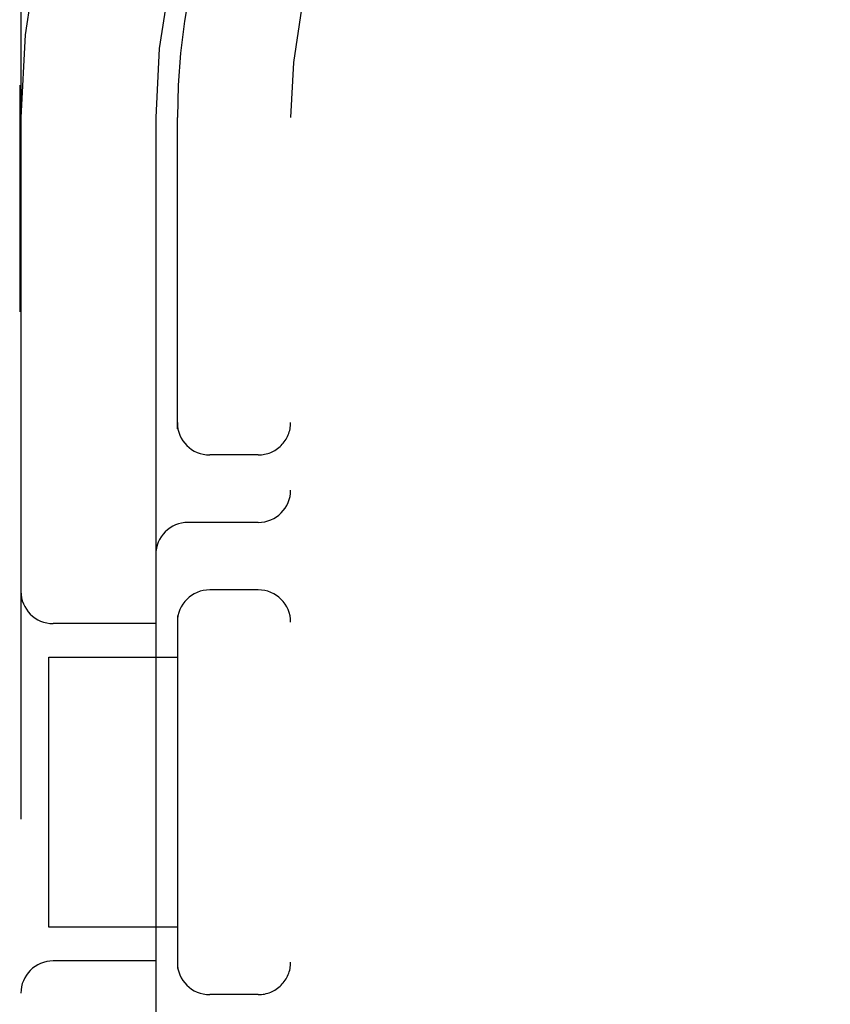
# Model space of a CAD drawing. Header units: inches. Extents: x 0 to 309, y 0 to 200.
# Tile 40 of 64: x 107.006 to 107.382, y 102.835 to 103.291. Entities that reach past the tile are written whole.
import ezdxf

# ---------------------------------------------------------------- set-up
doc = ezdxf.new("R2010")
doc.units = ezdxf.units.IN
doc.header["$LTSCALE"] = 17
doc.header["$MEASUREMENT"] = 0
doc.linetypes.add('HIDDEN', pattern=[0.2, 0.1, -0.1])
doc.layers.add('DEFAULT_2', color=8, linetype='HIDDEN')

msp = doc.modelspace()

# ---------------------------------------------------------------- linework, layer by layer
at = {"layer": 'DEFAULT_2', "color": 8, "linetype": 'HIDDEN'}
for p, q in [((107.0065409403, 104.6202909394), (107.0065409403, 99.62029093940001)), ((107.0060093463, 103.2602909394), (107.0060093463, 103.1552909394)), ((107.0690409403, 103.2452909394), (107.0690409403, 102.6352909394)), ((107.0790409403, 103.1010922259), (107.0790409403, 103.2452909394)), ((107.1315409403, 100.9952909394), (107.1315409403, 103.2452909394)), ((107.1165409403, 103.0890409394), (107.0940409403, 103.0890409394)), ((107.1165409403, 103.0577909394), (107.0840409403, 103.0577909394)), ((107.1165409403, 103.0265409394), (107.0940409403, 103.0265409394)), ((107.0690409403, 103.0109159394), (107.0215409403, 103.0109159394)), ((107.0790409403, 103.0144896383), (107.0790409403, 102.8510922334)), ((107.0195113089, 102.8702909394), (107.0195113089, 102.9952909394)), ((107.0195161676, 102.9952909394), (107.0790409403, 102.9952909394)), ((107.0790409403, 102.8702909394), (107.0195161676, 102.8702909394)), ((107.0690409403, 102.8546659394), (107.0215409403, 102.8546659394)), ((107.1165409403, 102.8390409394), (107.0940409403, 102.8390409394))]:
    msp.add_line(p, q, dxfattribs=at)
for centre, radius, start, end in [((107.3815409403, 103.2452909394), 0.375, 90, 180), ((107.3815409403, 103.2452909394), 0.3125, 90, 180), ((107.3815409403, 103.2452909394), 0.3025, 89.999999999, 180), ((107.3815409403, 103.2452909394), 0.25, 90, 180), ((107.0940409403, 103.1040409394), 0.015, 180, 270), ((107.1165409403, 103.1040409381), 0.015, 269.9999999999, 4.8328e-06), ((107.1165409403, 103.0727909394), 0.015, 270, 360), ((107.0840409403, 103.0427909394), 0.015, 90, 180), ((107.0215409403, 103.0259159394), 0.015, 180, 270), ((107.0940409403, 103.0115409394), 0.015, 90, 180), ((107.1165409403, 103.0115409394), 0.015, 0, 90), ((107.0215409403, 102.8396659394), 0.015, 90, 180), ((107.0940409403, 102.8540409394), 0.015, 180, 270), ((107.1165409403, 102.8540409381), 0.015, 269.9999999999, 4.8328e-06)]:
    msp.add_arc(centre, radius, start, end, dxfattribs=at)

doc.saveas('drawing.dxf')
